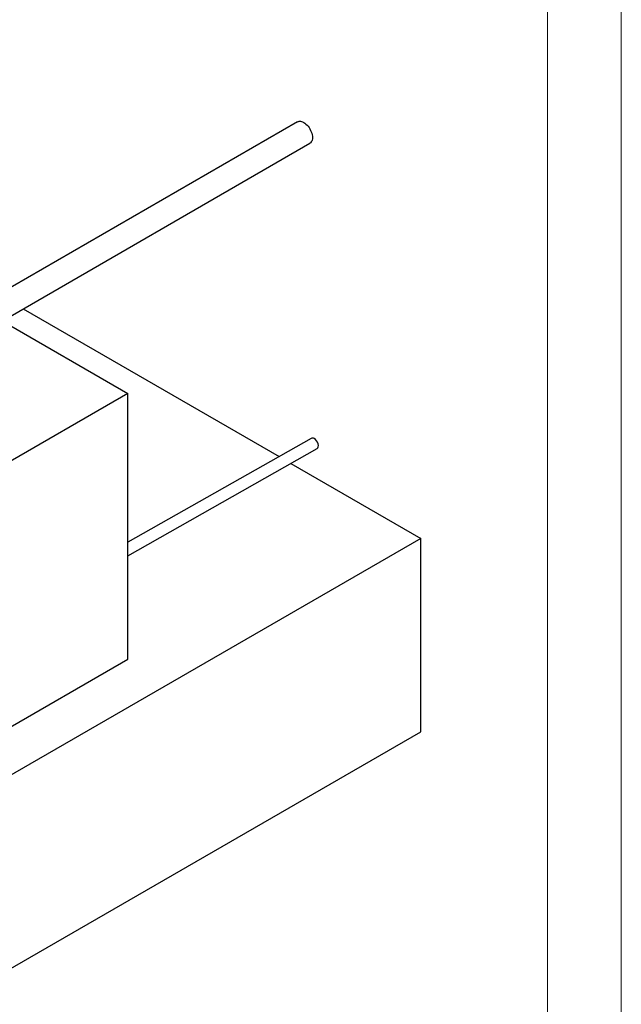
# Model space of a CAD drawing. Header units: millimetres. Extents: x 0 to 841, y 0 to 594.
# Tile 194 of 256: x 800 to 841, y 179 to 245. Entities that reach past the tile are written whole.
import ezdxf

# ---------------------------------------------------------------- set-up
doc = ezdxf.new("R2010")
doc.units = ezdxf.units.MM
doc.layers.add('TRAIT-FORT', color=4, linetype='Continuous', lineweight=25)

msp = doc.modelspace()

# ---------------------------------------------------------------- linework, layer by layer
at = {"color": 7, "linetype": 'Continuous', "lineweight": 18}
for p, q in [((841, 594), (841, 0)), ((836, 589), (836, 5))]:
    msp.add_line(p, q, dxfattribs=at)
at = {"layer": 'TRAIT-FORT', "color": 4, "linetype": 'Continuous', "lineweight": 25}
for p, q in [((819.112, 238.452), (790.268, 221.8)), ((791.948, 220.83), (819.952, 236.997)), ((800.57, 225.808), (817.868, 215.822)), ((799.159, 224.993), (807.653, 220.09)), ((807.653, 220.09), (779.369, 203.762)), ((807.653, 202.126), (807.653, 220.09)), ((820.044, 217.055), (807.653, 210.033)), ((807.653, 209.114), (820.442, 216.361)), ((818.672, 215.358), (827.452, 210.289)), ((827.452, 210.289), (725.628, 151.508)), ((827.452, 197.225), (827.452, 210.289)), ((779.369, 185.798), (807.653, 202.126)), ((725.628, 138.443), (827.452, 197.225))]:
    msp.add_line(p, q, dxfattribs=at)
at = {"layer": 'TRAIT-FORT', "color": 4, "linetype": 'Continuous', "lineweight": 25, "flags": 128}
for points in [[(819.112, 238.452), (819.171, 238.477), (819.235, 238.49), (819.305, 238.489), (819.378, 238.476), (819.455, 238.449), (819.532, 238.41)], [(819.532, 238.41), (819.61, 238.36), (819.686, 238.298), (819.759, 238.227), (819.829, 238.147), (819.894, 238.06), (819.952, 237.967), (820.003, 237.87), (820.047, 237.77), (820.081, 237.67), (820.106, 237.571), (820.121, 237.474), (820.126, 237.381), (820.121, 237.295), (820.106, 237.216), (820.081, 237.145), (820.047, 237.084), (820.003, 237.035), (819.952, 236.997), (819.952, 236.997)]]:
    msp.add_lwpolyline(points, dxfattribs=at)
at = {"layer": 'TRAIT-FORT', "color": 4, "linetype": 'Continuous', "lineweight": 25}
for start_param, end_param in [(5.497911, 6.278592), (3.136999, 5.497911)]:
    msp.add_ellipse((820.243, 216.708), major_axis=(-0.2, 0.346), ratio=0.577382, start_param=start_param, end_param=end_param, dxfattribs=at)

doc.saveas('drawing.dxf')
